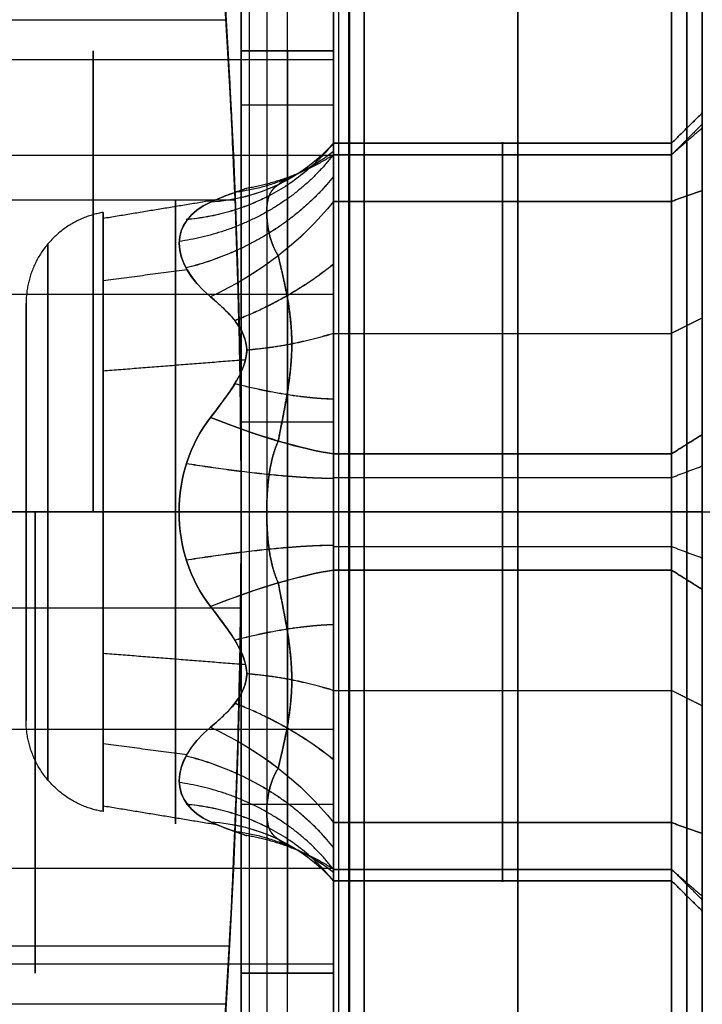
# Model space of a CAD drawing. Header units: millimetres. Extents: x -34.2 to 34.2, y -30.9 to 31.1.
# Tile 72 of 77: x 25 to 27.3, y -1.5 to 1.7. Entities that reach past the tile are written whole.
import ezdxf

# ---------------------------------------------------------------- set-up
doc = ezdxf.new("R2010")
doc.units = ezdxf.units.MM
for name, color, linetype, true_color in [('COTAS', 252, 'Continuous', 0x696969), ('IGES level 1', 7, 'Continuous', 0xe5eaed), ('IGES level 10', 7, 'Continuous', 0xffffff), ('IGES level 12', 7, 'Continuous', 0xffffff), ('IGES level 5', 7, 'Continuous', 0xe5eaed)]:
    doc.layers.add(name, color=color, linetype=linetype, true_color=true_color)

# ---------------------------------------------------------------- blocks, each defined once
blk = doc.blocks.new('Kivi_7w')
at = {"layer": 'IGES level 1'}
for centre, radius, start, end in [((0, 0, -0.3), 31, 270, 90), ((0, 0, -1.55), 30.85, 270, 90), ((0, 0, -1.7), 30.7, 270, 90), ((0, 0), 25.75, 270, 90), ((0, 0, 12), 25.75, 344.19043, 15.80957)]:
    blk.add_arc(centre, radius, start, end, dxfattribs=at)
at = {"layer": 'IGES level 1', "extrusion": (0, 0, -1)}
for centre, radius, start, end in [((0, 0, 1.4), 31, 90, 270), ((0, 0, 0.85), 31, 90, 270), ((0, 0, 0.15), 30.85, 90, 270), ((0, 0), 30.7, 90, 270), ((0, 0), 25.75, 90, 270), ((0, 0, -6), 25.75, 150.80957, 209.19043), ((0, 0, -6), 24.25, 150.39366, 209.60634)]:
    blk.add_arc(centre, radius, start, end, dxfattribs=at)
at = {"layer": 'IGES level 1'}
for points in [[(25.7002, 1.6, 4.3), (24.1972, 1.6, 4.3)], [(24.2287, 1.015, 5.5368), (25.7299, 1.015, 5.5368)], [(24.2287, 1.015, 3.0632), (25.7299, 1.015, 3.0632)], [(23.5, 0, -1.7), (30.7, 0, -1.7)], [(24.25, 0, 12), (25.75, 0, 12)], [(25.75, 0), (30.7, 0)], [(24.248, -0.3121, 5.8693), (25.7481, -0.3121, 5.8693)], [(24.248, -0.3121, 2.7307), (25.7481, -0.3121, 2.7307)], [(24.209, -1.4111, 5.0542), (25.7114, -1.4111, 5.0542)], [(24.209, -1.4111, 3.5458), (25.7114, -1.4111, 3.5458)], [(24.1972, -1.6, 4.3), (25.7002, -1.6, 4.3)]]:
    blk.add_open_spline(points, degree=1, dxfattribs=at)
for points, knots in [([(25.7002, -1.6, 4.3), (25.7002, -1.6, 4.399), (25.7009, -1.5908, 4.5009), (25.7027, -1.561, 4.6551), (25.7034, -1.5484, 4.7067), (25.7053, -1.5176, 4.8098), (25.7068, -1.4918, 4.8794), (25.7107, -1.4237, 5.0438), (25.7166, -1.3265, 5.2364), (25.7294, -1.0335, 5.5292), (25.7331, -0.9354, 5.6023), (25.7374, -0.8021, 5.6854), (25.7387, -0.7598, 5.7088), (25.741, -0.6811, 5.7484), (25.7415, -0.6627, 5.7573), (25.7476, -0.4076, 5.8629), (25.75, -0.1973, 5.9001), (25.75, 0.0995, 5.9), (25.7494, 0.2014, 5.8907), (25.7476, 0.3555, 5.8609), (25.7468, 0.4071, 5.8483), (25.745, 0.5101, 5.8175), (25.7435, 0.5795, 5.7918), (25.7396, 0.7444, 5.7235), (25.7337, 0.9356, 5.6271), (25.7208, 1.2289, 5.3338), (25.7172, 1.302, 5.2358), (25.7128, 1.3852, 5.1025), (25.7115, 1.4085, 5.0604), (25.7093, 1.4481, 4.9819), (25.7088, 1.4568, 4.9639), (25.7027, 1.5627, 4.7085), (25.7002, 1.6, 4.4981), (25.7002, 1.6, 4.3)], [0, 0, 0, 0, 0.0625, 0.0625, 0.09375, 0.09375, 0.125, 0.125, 0.25, 0.25, 0.3125, 0.3125, 0.34375, 0.34375, 0.375, 0.375, 0.5, 0.5, 0.5625, 0.5625, 0.59375, 0.59375, 0.625, 0.625, 0.75, 0.75, 0.8125, 0.8125, 0.84375, 0.84375, 0.875, 0.875, 1, 1, 1, 1]), ([(25.7002, 1.6, 4.3), (25.7002, 1.6, 4.2008), (25.7009, 1.5907, 4.0986), (25.7027, 1.5608, 3.944), (25.7035, 1.5481, 3.8922), (25.7053, 1.5171, 3.7888), (25.7068, 1.4911, 3.7188), (25.7107, 1.4231, 3.555), (25.7166, 1.3257, 3.3627), (25.7295, 1.033, 3.0704), (25.7331, 0.9351, 2.9975), (25.7375, 0.8018, 2.9144), (25.7388, 0.7596, 2.8911), (25.741, 0.681, 2.8515), (25.7415, 0.6626, 2.8426), (25.7476, 0.4073, 2.737), (25.75, 0.1967, 2.6998), (25.75, -0.1003, 2.7001), (25.7494, -0.2023, 2.7094), (25.7476, -0.3565, 2.7393), (25.7468, -0.4082, 2.752), (25.745, -0.5113, 2.7829), (25.7435, -0.5809, 2.8087), (25.7395, -0.7453, 2.877), (25.7337, -0.9371, 2.9741), (25.7208, -1.2297, 3.2671), (25.7172, -1.3026, 3.365), (25.7128, -1.3856, 3.4982), (25.7115, -1.4089, 3.5404), (25.7093, -1.4485, 3.6189), (25.7087, -1.4573, 3.6371), (25.7027, -1.5628, 3.8921), (25.7002, -1.6, 4.1022), (25.7002, -1.6, 4.3)], [1, 1, 1, 1, 1.0625, 1.0625, 1.09375, 1.09375, 1.125, 1.125, 1.25, 1.25, 1.3125, 1.3125, 1.34375, 1.34375, 1.375, 1.375, 1.5, 1.5, 1.5625, 1.5625, 1.59375, 1.59375, 1.625, 1.625, 1.75, 1.75, 1.8125, 1.8125, 1.84375, 1.84375, 1.875, 1.875, 2, 2, 2, 2]), ([(25.7002, -1.6, 4.3), (25.7002, -1.6, 4.399), (25.7009, -1.5908, 4.5009), (25.7027, -1.561, 4.6551), (25.7034, -1.5484, 4.7067), (25.7053, -1.5176, 4.8098), (25.7068, -1.4918, 4.8794), (25.7107, -1.4237, 5.0438), (25.7166, -1.3265, 5.2364), (25.7294, -1.0335, 5.5292), (25.7331, -0.9354, 5.6023), (25.7374, -0.8021, 5.6854), (25.7387, -0.7598, 5.7088), (25.741, -0.6811, 5.7484), (25.7415, -0.6627, 5.7573), (25.7476, -0.4076, 5.8629), (25.75, -0.1973, 5.9001), (25.75, 0.0995, 5.9), (25.7494, 0.2014, 5.8907), (25.7476, 0.3555, 5.8609), (25.7468, 0.4071, 5.8483), (25.745, 0.5101, 5.8175), (25.7435, 0.5795, 5.7918), (25.7396, 0.7444, 5.7235), (25.7337, 0.9356, 5.6271), (25.7208, 1.2289, 5.3338), (25.7172, 1.302, 5.2358), (25.7128, 1.3852, 5.1025), (25.7115, 1.4085, 5.0604), (25.7093, 1.4481, 4.9819), (25.7088, 1.4568, 4.9639), (25.7027, 1.5627, 4.7085), (25.7002, 1.6, 4.4981), (25.7002, 1.6, 4.3)], [0, 0, 0, 0, 0.0625, 0.0625, 0.09375, 0.09375, 0.125, 0.125, 0.25, 0.25, 0.3125, 0.3125, 0.34375, 0.34375, 0.375, 0.375, 0.5, 0.5, 0.5625, 0.5625, 0.59375, 0.59375, 0.625, 0.625, 0.75, 0.75, 0.8125, 0.8125, 0.84375, 0.84375, 0.875, 0.875, 1, 1, 1, 1]), ([(25.7002, 1.6, 4.3), (25.7002, 1.6, 4.2008), (25.7009, 1.5907, 4.0986), (25.7027, 1.5608, 3.944), (25.7035, 1.5481, 3.8922), (25.7053, 1.5171, 3.7888), (25.7068, 1.4911, 3.7188), (25.7107, 1.4231, 3.555), (25.7166, 1.3257, 3.3627), (25.7295, 1.033, 3.0704), (25.7331, 0.9351, 2.9975), (25.7375, 0.8018, 2.9144), (25.7388, 0.7596, 2.8911), (25.741, 0.681, 2.8515), (25.7415, 0.6626, 2.8426), (25.7476, 0.4073, 2.737), (25.75, 0.1967, 2.6998), (25.75, -0.1003, 2.7001), (25.7494, -0.2023, 2.7094), (25.7476, -0.3565, 2.7393), (25.7468, -0.4082, 2.752), (25.745, -0.5113, 2.7829), (25.7435, -0.5809, 2.8087), (25.7395, -0.7453, 2.877), (25.7337, -0.9371, 2.9741), (25.7208, -1.2297, 3.2671), (25.7172, -1.3026, 3.365), (25.7128, -1.3856, 3.4982), (25.7115, -1.4089, 3.5404), (25.7093, -1.4485, 3.6189), (25.7087, -1.4573, 3.6371), (25.7027, -1.5628, 3.8921), (25.7002, -1.6, 4.1022), (25.7002, -1.6, 4.3)], [1, 1, 1, 1, 1.0625, 1.0625, 1.09375, 1.09375, 1.125, 1.125, 1.25, 1.25, 1.3125, 1.3125, 1.34375, 1.34375, 1.375, 1.375, 1.5, 1.5, 1.5625, 1.5625, 1.59375, 1.59375, 1.625, 1.625, 1.75, 1.75, 1.8125, 1.8125, 1.84375, 1.84375, 1.875, 1.875, 2, 2, 2, 2])]:
    blk.add_open_spline(points, degree=3, knots=knots, dxfattribs=at)
at = {"layer": 'IGES level 10', "extrusion": (1, 0, 0)}
for centre, start, end in [((0, 3, 25.75), 180, 0), ((0, 7, 25.75), 0, 180), ((0, 3, 25.75), 180, 0), ((0, 7, 25.75), 0, 180), ((0, 7, 26.05), 0, 180), ((0, 3, 26.05), 180, 0)]:
    blk.add_arc(centre, 1.5, start, end, dxfattribs=at)
at = {"layer": 'IGES level 10', "extrusion": (-1, 0, 0)}
for centre, start, end in [((0, 3, -25.9), 180, 360), ((0, 7, -25.9), 0, 180), ((0, 3, -26.05), 180, 0), ((0, 7, -26.05), 0, 180)]:
    blk.add_arc(centre, 1.5, start, end, dxfattribs=at)
at = {"layer": 'IGES level 10', "extrusion": (0, 1, 0)}
for radius in [0.8, 0.5]:
    blk.add_arc((-26.55, 9.8111), radius, 0, 26.5651, dxfattribs=at)
at = {"layer": 'IGES level 10'}
for points in [[(25.75, 3.5, 4.9056), (25.75, 1.5, 4.9056)], [(26.05, 3.5, 4.9056), (26.05, 1.5, 4.9056)], [(25.75, -3), (25.75, 3)], [(25.9, -3), (25.9, 3)], [(26.05, 3), (26.05, -3)], [(25.75, 2.5, 9.8111), (25.75, -2.5, 9.8111)], [(25.7771, -2.5, 10.0174), (25.7771, 2.5, 10.0174)], [(25.8345, -2.5, 10.1689), (25.8345, 2.5, 10.1689)], [(26.05, 2.5, 9.8111), (26.05, -2.5, 9.8111)], [(26.0669, -2.5, 9.9401), (26.0669, 2.5, 9.9401)], [(26.1028, -2.5, 10.0348), (26.1028, 2.5, 10.0348)], [(25.75, 1.5, 3), (25.75, 1.5, 7)], [(25.75, 1.5, 3), (26.05, 1.5, 3)], [(25.75, 1.5, 3), (25.75, 1.5, 7)], [(25.75, 1.5, 7), (26.05, 1.5, 7)], [(26.05, 1.5, 5), (25.75, 1.5, 5)], [(25.9, 1.5, 7), (25.9, 1.5, 3)], [(26.05, 1.5, 3), (26.05, 1.5, 7)], [(26.05, 1.5, 7), (26.05, 1.5, 3)], [(26.05, 1.3229, 2.2929), (25.75, 1.3229, 2.2929)], [(26.05, 1.3229, 7.7071), (25.75, 1.3229, 7.7071)], [(26.05, 0.2926, 1.5288), (25.75, 0.2926, 1.5288)], [(26.05, 0.2926, 8.4712), (25.75, 0.2926, 8.4712)], [(25.75, 0), (25.75, 0, 1.5)], [(25.75, 0, 8.5), (25.75, 0, 9.8111)], [(25.75, 0), (26.05, 0)], [(25.8345, 0, 10.1689), (29.6972, 0, 17.8944)], [(26.05, 0), (26.05, 0, 1.5)], [(26.05, 0, 8.5), (26.05, 0, 9.8111)], [(26.1028, 0, 10.0348), (29.9655, 0, 17.7603)], [(26.05, -0.9516, 1.8405), (25.75, -0.9516, 1.8405)], [(26.05, -0.9516, 8.1595), (25.75, -0.9516, 8.1595)], [(25.75, -1.5, 7), (25.75, -1.5, 3)], [(25.75, -1.5, 4.9056), (25.75, -3.5, 4.9056)], [(25.75, -1.5, 7), (26.05, -1.5, 7)], [(26.05, -1.5, 3), (25.75, -1.5, 3)], [(25.75, -1.5, 7), (25.75, -1.5, 3)], [(25.75, -1.5, 5), (26.05, -1.5, 5)], [(25.9, -1.5, 3), (25.9, -1.5, 7)], [(26.05, -1.5, 7), (26.05, -1.5, 3)], [(26.05, -1.5, 4.9056), (26.05, -3.5, 4.9056)], [(26.05, -1.5, 3), (26.05, -1.5, 7)]]:
    blk.add_open_spline(points, degree=1, dxfattribs=at)
at = {"layer": 'IGES level 12', "extrusion": (-1, 0, 0)}
for centre, radius, start, end in [((0, 4.3, -26.65), 3.5, 90, 270), ((0, 4.3, -27.2), 3.45, 90, 270), ((0, 4.3, -27.25), 3.4, 90, 270), ((0, 4.3, -26.15), 3.5, 90, 270), ((0, 4.3, -25.2678), 1.5, 90, 270), ((0, 4.3, -26.05), 1.5, 90, 270), ((-0.9034, 4.8216, -27.25), 0.4, 110.9063, 189.0937), ((-0.9034, 3.7784, -27.25), 0.4, 170.9063, 249.0937), ((-4.1619, 4.3, -27.25), 2.9, 350.9063, 9.0937), ((-4.1619, 4.3, -27.2), 2.95, 350.9063, 9.0937), ((-2.081, 7.9043, -27.2), 2.95, 290.9063, 309.0937), ((-2.081, 0.6957, -27.2), 2.95, 50.9063, 69.0937), ((0, 4.3, -25.3004), 0.9744, 90, 270), ((0, 5.3431, -27.25), 0.4, 50.9063, 129.0937), ((0, 3.2569, -27.25), 0.4, 230.9063, 270), ((0, 4.3, -25.3004), 0.9744, 270, 90), ((0, 4.3, -26.05), 1.5, 270, 90), ((0, 4.3, -26.15), 3.5, 270, 90), ((0, 3.2569, -27.25), 0.4, 270, 309.0937), ((0, 4.3, -27.25), 3.4, 270, 90), ((0, 4.3, -25.0792), 1.5, 270, 90), ((0, 4.3, -26.65), 3.5, 270, 90), ((0, 4.3, -27.2), 3.45, 270, 90), ((2.081, 7.9043, -27.2), 2.95, 230.9063, 249.0937), ((2.081, 0.6957, -27.2), 2.95, 110.9063, 129.0937), ((2.081, 7.9043, -27.25), 2.9, 230.9063, 249.0937), ((2.081, 0.6957, -27.25), 2.9, 110.9063, 129.0937), ((0.9034, 4.8216, -27.25), 0.4, 350.9063, 69.0937), ((0.9034, 3.7784, -27.25), 0.4, 290.9063, 9.0937), ((4.1619, 4.3, -27.2), 2.95, 170.9063, 189.0937)]:
    blk.add_arc(centre, radius, start, end, dxfattribs=at)
at = {"layer": 'IGES level 12', "extrusion": (1, 0, 0)}
for centre, radius, start, end in [((0, 4.3, 27.15), 3.5, 270, 90), ((0, 4.3, 26.1), 3.45, 270, 90), ((0, 4.3, 26.05), 3.4, 270, 90), ((0.9034, 4.8216, 27.2), 0.35, 350.9063, 69.0937), ((0.9034, 3.7784, 27.2), 0.35, 290.9063, 9.0937), ((0.9034, 3.7784, 26.6), 0.3, 290.9063, 9.0937), ((0.9034, 4.8216, 26.6), 0.3, 350.9063, 69.0937), ((0.9034, 3.7784, 27.15), 0.3, 290.9063, 9.0937), ((0.9034, 4.8216, 27.15), 0.3, 350.9063, 69.0937), ((4.1619, 4.3, 26.6), 3, 170.9063, 189.0937), ((4.1619, 4.3, 27.15), 3, 170.9063, 189.0937), ((0, 4.3, 25.5355), 1.0138, 270, 90), ((2.081, 0.6957, 26.6), 3, 110.9063, 129.0937), ((2.081, 7.9043, 26.6), 3, 230.9063, 249.0937), ((2.081, 0.6957, 27.15), 3, 110.9063, 129.0937), ((2.081, 7.9043, 27.15), 3, 230.9063, 249.0937), ((0, 4.3, 25.05), 0.6785, 270, 90), ((0, 5.3431, 27.2), 0.35, 50.9063, 129.0937), ((0, 3.2569, 27.2), 0.35, 270, 309.0937), ((0, 3.2569, 26.05), 0.3, 270, 309.0937), ((0, 5.3431, 26.6), 0.3, 50.9063, 129.0937), ((0, 3.2569, 26.6), 0.3, 270, 309.0937), ((0, 5.3431, 27.15), 0.3, 50.9063, 129.0937), ((0, 3.2569, 27.15), 0.3, 270, 309.0937), ((0, 4.3, 26.05), 3.4, 90, 270), ((0, 4.3, 27.15), 3.5, 90, 270), ((0, 4.3, 25.05), 0.6785, 90, 270), ((0, 4.3, 25.5355), 1.0138, 90, 270), ((0, 3.2569, 26.05), 0.3, 230.9063, 270), ((0, 4.3, 26.1), 3.45, 90, 270), ((0, 3.2569, 26.6), 0.3, 230.9063, 270), ((0, 3.2569, 27.15), 0.3, 230.9063, 270), ((0, 3.2569, 27.2), 0.35, 230.9063, 270), ((-2.081, 0.6957, 26.6), 3, 50.9063, 69.0937), ((-2.081, 7.9043, 26.6), 3, 290.9063, 309.0937), ((-2.081, 7.9043, 27.15), 3, 290.9063, 309.0937), ((-2.081, 0.6957, 27.15), 3, 50.9063, 69.0937), ((-0.9034, 3.7784, 26.6), 0.3, 170.9063, 249.0937), ((-0.9034, 4.8216, 26.6), 0.3, 110.9063, 189.0937), ((-0.9034, 4.8216, 27.15), 0.3, 110.9063, 189.0937), ((-0.9034, 3.7784, 27.15), 0.3, 170.9063, 249.0937), ((-0.9034, 4.8216, 27.2), 0.35, 110.9063, 189.0937), ((-0.9034, 3.7784, 27.2), 0.35, 170.9063, 249.0937), ((-4.1619, 4.3, 26.6), 3, 350.9063, 9.0937), ((-4.1619, 4.3, 27.15), 3, 350.9063, 9.0937)]:
    blk.add_arc(centre, radius, start, end, dxfattribs=at)
at = {"layer": 'IGES level 12', "extrusion": (-0.410735, -0.266862, -0.871827)}
blk.add_arc((12.4569, -17.5672, -14.3553), 0.75, 346.6558, 26.2492, dxfattribs=at)
at = {"layer": 'IGES level 12', "extrusion": (0.410735, 0.266862, -0.871827)}
blk.add_arc((-12.4569, 21.7796, 6.8575), 0.75, 166.6558, 206.2492, dxfattribs=at)
at = {"layer": 'IGES level 12', "extrusion": (0.410735, -0.621593, -0.667022)}
blk.add_arc((21.9591, 10.9506, 7.7382), 0.75, 63.7466, 103.34, dxfattribs=at)
at = {"layer": 'IGES level 12', "extrusion": (-0.410735, 0.621593, -0.667022)}
blk.add_arc((-21.9591, -4.5433, -13.4746), 0.75, 243.7466, 283.34, dxfattribs=at)
at = {"layer": 'IGES level 12', "extrusion": (-0.410735, -0.888455, -0.204804)}
blk.add_arc((22.9484, 0.2606, -11.4871), 0.75, 34.5522, 74.1456, dxfattribs=at)
at = {"layer": 'IGES level 12', "extrusion": (-0.410735, -0.888455, 0.204804)}
blk.add_arc((22.9484, 8.1571, -9.7257), 0.75, 285.8544, 325.4478, dxfattribs=at)
at = {"layer": 'IGES level 12', "extrusion": (0, 1, 0)}
for centre, start, end in [((-25.35, 3.6215), 279.5149, 360), ((-25.35, 4.9785), 0, 80.4851)]:
    blk.add_arc(centre, 0.3, start, end, dxfattribs=at)
at = {"layer": 'IGES level 12', "extrusion": (0.410735, -0.888455, 0.204804)}
blk.add_arc((22.9484, 0.2606, 11.4871), 0.75, 34.5522, 74.1456, dxfattribs=at)
at = {"layer": 'IGES level 12', "extrusion": (0.410735, -0.888455, -0.204804)}
blk.add_arc((22.9484, 8.1571, 9.7257), 0.75, 285.8544, 325.4478, dxfattribs=at)
at = {"layer": 'IGES level 12', "extrusion": (0.410735, 0.621593, -0.667022)}
blk.add_arc((-21.9591, 10.9506, 7.7382), 0.75, 76.66, 116.2534, dxfattribs=at)
at = {"layer": 'IGES level 12', "extrusion": (-0.410735, -0.621593, -0.667022)}
blk.add_arc((21.9591, -4.5433, -13.4746), 0.75, 256.66, 296.2534, dxfattribs=at)
at = {"layer": 'IGES level 12', "extrusion": (-0.410735, 0.266862, -0.871827)}
blk.add_arc((-12.4569, -17.5672, -14.3553), 0.75, 153.7508, 193.3442, dxfattribs=at)
at = {"layer": 'IGES level 12', "extrusion": (0.410735, -0.266862, -0.871827)}
blk.add_arc((12.4569, 21.7796, 6.8575), 0.75, 333.7508, 13.3442, dxfattribs=at)
at = {"layer": 'IGES level 12'}
for points, degree in [([(26.05, 1.5, 4.3), (26.05, 3.4, 4.3)], 1), ([(27.25, 1.2619, 4.3), (27.25, 3.4, 4.3)], 1), ([(26.05, 1.4712, 4.0074), (24.6595, 1.4712, 4.0074)], 1), ([(27.25, 1.2984, 4.7583), (27.15, 1.1996, 4.7742)], 1), ([(27.15, 1.1996, 3.8258), (27.25, 1.2984, 3.8417)], 1), ([(27.25, 1.2619, 4.3), (27.15, 1.1619, 4.3)], 1), ([(27.15, 1.1632, 4.9716), (27.25, 1.2498, 5.0216)], 1), ([(27.15, 1.1632, 3.6284), (27.25, 1.2498, 3.5784)], 1), ([(26.05, 1.1996, 3.8258), (27.15, 1.1996, 3.8258)], 1), ([(27.15, 1.1996, 4.7742), (26.05, 1.1996, 4.7742)], 1), ([(26.05, 1.1595, 5.2516), (24.7649, 1.1595, 5.2516)], 1), ([(26.05, 1.1632, 3.6284), (27.15, 1.1632, 3.6284)], 1), ([(26.05, 1.1632, 4.9716), (27.15, 1.1632, 4.9716)], 1), ([(26.05, 1.1619, 4.3), (27.15, 1.1619, 4.3)], 1), ([(27.15, 1.0104, 5.1018), (27.25, 1.0461, 5.1952)], 1), ([(27.25, 1.0461, 3.4048), (27.15, 1.0104, 3.4982)], 1), ([(25.3004, 0.9556, 4.4901), (25.6697, 1.0164, 4.5022)], 1), ([(25.6498, 0.7003, 5.0593), (25.5156, 0.8124, 4.9253), (25.5136, 0.9468, 4.6934), (25.6498, 1.0077, 4.5269)], 3), ([(25.6498, 1.0077, 4.0731), (25.5156, 0.9477, 3.9091), (25.5136, 0.8141, 3.6767), (25.6498, 0.7003, 3.5407)], 3), ([(27.15, 1.0104, 3.4982), (26.05, 1.0104, 3.4982)], 1), ([(26.05, 1.0104, 5.1018), (27.15, 1.0104, 5.1018)], 1), ([(25.3004, 0.7532, 3.6819), (25.5734, 0.7886, 3.6528)], 1), ([(26.05, 0.7071, 2.9771), (24.5539, 0.7071, 2.9771)], 1), ([(25.05, -0.6785, 4.3), (25.05, 0.6785, 4.3)], 1), ([(27.25, 0.631, 5.3928), (27.15, 0.581, 5.3062)], 1), ([(27.25, 0.631, 3.2072), (27.15, 0.581, 3.2938)], 1), ([(26.05, 0.581, 3.2938), (27.15, 0.581, 3.2938)], 1), ([(26.05, 0.581, 5.3062), (27.15, 0.581, 5.3062)], 1), ([(25.3004, 0.4593, 5.1593), (25.7641, 0.4959, 5.2278)], 1), ([(25.6498, 0.3074, 3.3139), (25.5828, 0.2215, 3.2989), (25.5475, 0.1127, 3.2842), (25.5475, 0, 3.2842)], 3), ([(25.5475, 0, 5.3158), (25.5475, 0.113, 5.3158), (25.5827, 0.2213, 5.3012), (25.6498, 0.3074, 5.2861)], 3), ([(27.25, 0.2522, 5.6536), (27.15, 0.1892, 5.576)], 1), ([(27.15, 0.1892, 3.024), (27.25, 0.2522, 2.9464)], 1), ([(27.15, 0.1892, 5.576), (26.05, 0.1892, 5.576)], 1), ([(26.05, 0.1892, 3.024), (27.15, 0.1892, 3.024)], 1), ([(27.15, 0.1123, 2.9787), (27.25, 0.1498, 2.886)], 1), ([(26.05, 0.1123, 2.9787), (27.15, 0.1123, 2.9787)], 1), ([(24.495, 0, 2.8), (26.05, 0, 2.8)], 1), ([(26.05, 0, 5.8), (24.87, 0, 5.8)], 1), ([(25.05, 0, 3.6215), (25.05, 0, 4.9785)], 1), ([(25.5475, 0, 3.2842), (25.3004, 0, 3.3256)], 1), ([(25.3004, 0, 5.2744), (25.5475, 0, 5.3158)], 1), ([(25.5475, 0, 3.2842), (25.5475, -0.113, 3.2842), (25.5827, -0.2213, 3.2988), (25.6498, -0.3074, 3.3139)], 3), ([(25.6498, -0.3074, 5.2861), (25.5828, -0.2215, 5.3011), (25.5475, -0.1127, 5.3158), (25.5475, 0, 5.3158)], 3), ([(26.15, 0, 7.8), (26.05, 0, 7.7)], 1), ([(26.05, 0, 2.9569), (27.15, 0, 2.9569)], 1), ([(26.05, 0, 0.9), (26.15, 0, 0.8)], 1), ([(26.05, 0, 5.6431), (27.15, 0, 5.6431)], 1), ([(26.05, 0, 0.9), (26.05, 0, 2.8)], 1), ([(26.05, 0, 5.8), (26.05, 0, 7.7)], 1), ([(27.15, 0, 7.8), (26.15, 0, 7.8)], 1), ([(27.15, 0, 0.8), (26.15, 0, 0.8)], 1), ([(27.15, 0, 2.9569), (27.25, 0, 2.8569)], 1), ([(27.25, 0, 7.7), (27.15, 0, 7.8)], 1), ([(27.15, 0, 0.8), (27.25, 0, 0.9)], 1), ([(27.15, 0, 5.6431), (27.25, 0, 5.7431)], 1), ([(27.25, 0, 0.9), (27.25, 0, 2.8569)], 1), ([(27.25, 0, 5.7431), (27.25, 0, 7.7)], 1), ([(26.05, -0.1123, 2.9787), (27.15, -0.1123, 2.9787)], 1), ([(27.15, -0.1123, 2.9787), (27.25, -0.1498, 2.886)], 1), ([(27.15, -0.1892, 3.024), (26.05, -0.1892, 3.024)], 1), ([(26.05, -0.1892, 5.576), (27.15, -0.1892, 5.576)], 1), ([(27.15, -0.1892, 5.576), (27.25, -0.2522, 5.6536)], 1), ([(27.25, -0.2522, 2.9464), (27.15, -0.1892, 3.024)], 1), ([(25.3004, -0.4593, 5.1593), (25.7641, -0.4959, 5.2278)], 1), ([(26.05, -0.581, 3.2938), (27.15, -0.581, 3.2938)], 1), ([(26.05, -0.581, 5.3062), (27.15, -0.581, 5.3062)], 1), ([(27.25, -0.631, 5.3928), (27.15, -0.581, 5.3062)], 1), ([(27.25, -0.631, 3.2072), (27.15, -0.581, 3.2938)], 1), ([(25.6498, -0.7003, 3.5407), (25.5156, -0.8124, 3.6747), (25.5136, -0.9468, 3.9066), (25.6498, -1.0077, 4.0731)], 3), ([(25.6498, -1.0077, 4.5269), (25.5156, -0.9477, 4.6909), (25.5136, -0.8141, 4.9233), (25.6498, -0.7003, 5.0593)], 3), ([(26.05, -0.7071, 2.9771), (24.4361, -0.7071, 2.9771)], 1), ([(25.3004, -0.7532, 3.6819), (25.5743, -0.7887, 3.6527)], 1), ([(25.3004, -0.9556, 4.4901), (25.6697, -1.0164, 4.5022)], 1), ([(26.05, -1.0104, 3.4982), (27.15, -1.0104, 3.4982)], 1), ([(27.15, -1.0104, 5.1018), (26.05, -1.0104, 5.1018)], 1), ([(27.25, -1.0461, 5.1952), (27.15, -1.0104, 5.1018)], 1), ([(27.15, -1.0104, 3.4982), (27.25, -1.0461, 3.4048)], 1), ([(26.05, -1.1595, 5.2516), (24.2251, -1.1595, 5.2516)], 1), ([(26.05, -1.1619, 4.3), (27.15, -1.1619, 4.3)], 1), ([(26.05, -1.1632, 3.6284), (27.15, -1.1632, 3.6284)], 1), ([(26.05, -1.1632, 4.9716), (27.15, -1.1632, 4.9716)], 1), ([(27.25, -1.2619, 4.3), (27.15, -1.1619, 4.3)], 1), ([(27.15, -1.1632, 4.9716), (27.25, -1.2498, 5.0216)], 1), ([(27.15, -1.1632, 3.6284), (27.25, -1.2498, 3.5784)], 1), ([(27.15, -1.1996, 3.8258), (26.05, -1.1996, 3.8258)], 1), ([(26.05, -1.1996, 4.7742), (27.15, -1.1996, 4.7742)], 1), ([(27.15, -1.1996, 4.7742), (27.25, -1.2984, 4.7583)], 1), ([(27.25, -1.2984, 3.8417), (27.15, -1.1996, 3.8258)], 1), ([(27.25, -3.4, 4.3), (27.25, -1.2619, 4.3)], 1), ([(26.05, -1.4712, 4.0074), (24.3305, -1.4712, 4.0074)], 1), ([(26.05, -3.4, 4.3), (26.05, -1.5, 4.3)], 1)]:
    blk.add_open_spline(points, degree=degree, dxfattribs=at)
for points, weights, degree in [([(26.05, 1.1999, 4.8673), (25.8732, 0.9779, 4.7388), (25.571, 0.9509, 4.6681)], [1, 0.923518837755, 0.999999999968], 2), ([(26.05, 1.1999, 3.7331), (25.8732, 0.9781, 3.8615), (25.5712, 0.9512, 3.9323)], [1, 0.923564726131, 1], 2), ([(26.05, 1.1632, 3.6284), (25.8701, 0.9265, 3.7651), (25.5475, 0.8797, 3.7921)], [1, 0.916592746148, 1], 2), ([(26.05, 1.1632, 4.9716), (25.8701, 0.9265, 4.8349), (25.5475, 0.8797, 4.8079)], [1, 0.916592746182, 0.999999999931], 2), ([(26.05, 1.1727, 4.5538), (25.9083, 1.0621, 4.4852), (25.7292, 1.0395, 4.4187)], [1, 0.968644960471, 0.999999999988], 2), ([(26.05, 1.1726, 4.0467), (25.9083, 1.0622, 4.1152), (25.7293, 1.0395, 4.1815)], [1, 0.968685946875, 0.999999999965], 2), ([(26.05, 1.1619, 4.3004), (25.9201, 1.0782, 4.3003), (25.7678, 1.0527, 4.3002)], [1, 0.979438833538, 0.999999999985], 2), ([(26.05, 1.0912, 3.5445), (25.8732, 0.869, 3.6725), (25.571, 0.7943, 3.6605)], [1, 0.923518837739, 1], 2), ([(26.05, 1.0909, 5.0557), (25.8732, 0.8688, 4.9278), (25.5712, 0.794, 4.9399)], [1, 0.923564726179, 0.999999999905], 2), ([(25.3004, 0.9744, 4.3), (25.1491, 0.949, 4.3), (25.05, 0.8319, 4.3), (25.05, 0.6785, 4.3)], [0.48063073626, 0.404792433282, 0.404792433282, 0.48063073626], 3), ([(25.121, 0, 3.4277), (25.121, 1.7446, 3.4277), (25.121, 1.7446, 5.1723), (25.121, 0, 5.1723)], [0.847504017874, 0.282501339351, 0.28250133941, 0.847504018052], 3), ([(26.05, 0.8061, 3.4113), (25.9083, 0.6914, 3.4728), (25.7292, 0.6226, 3.4592)], [1, 0.96864496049, 0.99999999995], 2), ([(26.05, 0.8057, 5.1889), (25.9083, 0.6912, 5.1274), (25.7293, 0.6224, 5.141)], [1, 0.968685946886, 0.999999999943], 2), ([(26.05, 0.5813, 3.294), (25.9201, 0.5394, 3.3664), (25.7678, 0.5265, 3.3884)], [1, 0.979438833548, 0.999999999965], 2), ([(26.05, 0.5806, 5.3064), (25.9201, 0.5389, 5.2339), (25.7678, 0.5262, 5.2118)], [1, 0.979438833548, 0.999999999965], 2), ([(26.05, 0.3665, 5.4424), (25.9083, 0.3707, 5.3124), (25.7292, 0.4169, 5.2596)], [1, 0.96864496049, 0.999999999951], 2), ([(26.05, 0.3669, 3.1578), (25.9083, 0.371, 3.2877), (25.7293, 0.4171, 3.3405)], [1, 0.968685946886, 0.999999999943], 2), ([(26.05, 0.1087, 5.6228), (25.8732, 0.1089, 5.3663), (25.571, 0.1567, 5.3076)], [0.999999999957, 0.92351883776, 1], 2), ([(26.05, 0.109, 2.9774), (25.8732, 0.1093, 3.2337), (25.5712, 0.1572, 3.2924)], [1, 0.923564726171, 0.99999999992], 2), ([(25.121, 0, 5.1723), (25.121, -1.7446, 5.1723), (25.121, -1.7446, 3.4277), (25.121, 0, 3.4277)], [0.847504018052, 0.282501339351, 0.282501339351, 0.847504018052], 3), ([(26.05, 0, 5.6431), (25.8701, 0, 5.3699), (25.5475, 0, 5.3158)], [0.999999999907, 0.916592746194, 1], 2), ([(26.05, 0, 2.9569), (25.8701, 0, 3.2301), (25.5475, 0, 3.2842)], [1, 0.916592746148, 1], 2), ([(26.05, -0.1087, 2.9772), (25.8732, -0.1089, 3.2337), (25.571, -0.1567, 3.2924)], [1, 0.923518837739, 1], 2), ([(26.05, -0.109, 5.6226), (25.8732, -0.1093, 5.3663), (25.5712, -0.1572, 5.3076)], [0.999999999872, 0.923564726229, 0.999999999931], 2), ([(26.05, -0.3665, 3.1576), (25.9083, -0.3707, 3.2876), (25.7292, -0.4169, 3.3404)], [1, 0.968644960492, 0.999999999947], 2), ([(26.05, -0.3669, 5.4422), (25.9083, -0.371, 5.3123), (25.7293, -0.4171, 5.2595)], [0.999999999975, 0.968685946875, 0.999999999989], 2), ([(26.05, -0.5806, 3.2936), (25.9201, -0.5389, 3.3661), (25.7678, -0.5262, 3.3882)], [1, 0.979438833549, 0.999999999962], 2), ([(26.05, -0.5813, 5.306), (25.9201, -0.5394, 5.2336), (25.7678, -0.5265, 5.2116)], [0.999999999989, 0.979438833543, 0.999999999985], 2), ([(26.05, -0.8061, 5.1887), (25.9083, -0.6914, 5.1272), (25.7292, -0.6226, 5.1408)], [0.999999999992, 0.968644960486, 0.999999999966], 2), ([(26.05, -0.8057, 3.4111), (25.9083, -0.6912, 3.4726), (25.7293, -0.6224, 3.459)], [1, 0.968685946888, 0.999999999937], 2), ([(25.3004, -0.9744, 4.3), (25.1491, -0.949, 4.3), (25.05, -0.8319, 4.3), (25.05, -0.6785, 4.3)], [0.48063073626, 0.404792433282, 0.404792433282, 0.48063073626], 3), ([(26.05, -1.0912, 5.0555), (25.8732, -0.869, 4.9275), (25.571, -0.7943, 4.9395)], [0.999999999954, 0.923518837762, 1], 2), ([(26.05, -1.0909, 3.5443), (25.8732, -0.8688, 3.6722), (25.5712, -0.794, 3.6601)], [0.999999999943, 0.923564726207, 0.999999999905], 2), ([(26.05, -1.1632, 3.6284), (25.8701, -0.9265, 3.7651), (25.5475, -0.8797, 3.7921)], [0.999999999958, 0.916592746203, 0.999999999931], 2), ([(26.05, -1.1632, 4.9716), (25.8701, -0.9265, 4.8349), (25.5475, -0.8797, 4.8079)], [0.9999999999, 0.916592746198, 1], 2), ([(26.05, -1.1999, 3.7327), (25.8732, -0.9779, 3.8612), (25.571, -0.9509, 3.9319)], [0.999999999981, 0.923518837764, 0.999999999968], 2), ([(26.05, -1.1999, 4.8669), (25.8732, -0.9781, 4.7385), (25.5712, -0.9512, 4.6677)], [0.999999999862, 0.9235647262, 1], 2), ([(26.05, -1.1727, 4.0462), (25.9083, -1.0621, 4.1148), (25.7292, -1.0395, 4.1813)], [0.999999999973, 0.968644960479, 1], 2), ([(26.05, -1.1726, 4.5533), (25.9083, -1.0622, 4.4848), (25.7293, -1.0395, 4.4185)], [0.999999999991, 0.968685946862, 1], 2), ([(26.05, -1.1619, 4.2996), (25.9201, -1.0782, 4.2997), (25.7678, -1.0527, 4.2998)], [0.999999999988, 0.979438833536, 1], 2)]:
    blk.add_rational_spline(points, weights, degree=degree, dxfattribs=at)
for points, knots in [([(26.05, 1.0104, 3.4982), (26.05, 1.0351, 3.5076), (26.05, 1.0639, 3.5225), (26.05, 1.1185, 3.5665), (26.05, 1.144, 3.5953), (26.05, 1.1823, 3.6616), (26.05, 1.1947, 3.6988), (26.05, 1.2052, 3.7674), (26.05, 1.2039, 3.7991), (26.05, 1.1996, 3.8258)], [2.382069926, 2.382069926, 2.382069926, 2.382069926, 2.382344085, 2.382344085, 2.382618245, 2.382618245, 2.382892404, 2.382892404, 2.383166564, 2.383166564, 2.383166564, 2.383166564]), ([(26.05, 1.1996, 4.7742), (26.05, 1.2038, 4.8003), (26.05, 1.2052, 4.8326), (26.05, 1.1945, 4.9019), (26.05, 1.1823, 4.9384), (26.05, 1.144, 5.0047), (26.05, 1.118, 5.034), (26.05, 1.0638, 5.0774), (26.05, 1.0357, 5.0922), (26.05, 1.0104, 5.1018)], [2.382069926, 2.382069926, 2.382069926, 2.382069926, 2.382344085, 2.382344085, 2.382618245, 2.382618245, 2.382892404, 2.382892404, 2.383166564, 2.383166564, 2.383166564, 2.383166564]), ([(26.05, 1.1996, 3.8258), (26.05, 1.1887, 3.8939), (26.05, 1.1793, 3.9676), (26.05, 1.1659, 4.1258), (26.05, 1.1619, 4.213), (26.05, 1.1619, 4.3878), (26.05, 1.166, 4.4749), (26.05, 1.1793, 4.6326), (26.05, 1.1887, 4.706), (26.05, 1.1996, 4.7742)], [2.382069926, 2.382069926, 2.382069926, 2.382069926, 2.3822773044, 2.3822773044, 2.3824846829, 2.3824846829, 2.3826920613, 2.3826920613, 2.3828994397, 2.3828994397, 2.3828994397, 2.3828994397]), ([(25.6498, 1.0077, 4.5269), (25.6678, 1.0157, 4.505), (25.6831, 1.022, 4.4853), (25.7086, 1.032, 4.4507), (25.7124, 1.0334, 4.4461), (25.7539, 1.0484, 4.3786), (25.7678, 1.0527, 4.337), (25.7678, 1.0527, 4.2816), (25.7643, 1.0516, 4.262), (25.7506, 1.047, 4.2208), (25.734, 1.0412, 4.1891), (25.7114, 1.033, 4.1522), (25.6858, 1.0238, 4.1171), (25.6498, 1.0077, 4.0731)], [0.691035, 0.691035, 0.691035, 0.691035, 0.816035, 0.816035, 0.941035, 0.941035, 1.191035, 1.191035, 1.316035, 1.316035, 1.441035, 1.441035, 1.691035, 1.691035, 1.691035, 1.691035]), ([(26.05, 0.1892, 3.024), (26.05, 0.2427, 3.0675), (26.05, 0.3018, 3.1125), (26.05, 0.4321, 3.2032), (26.05, 0.5056, 3.2503), (26.05, 0.657, 3.3376), (26.05, 0.7345, 3.3777), (26.05, 0.8777, 3.445), (26.05, 0.9459, 3.4735), (26.05, 1.0104, 3.4982)], [2.382069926, 2.382069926, 2.382069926, 2.382069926, 2.3822773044, 2.3822773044, 2.3824846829, 2.3824846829, 2.3826920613, 2.3826920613, 2.3828994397, 2.3828994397, 2.3828994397, 2.3828994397]), ([(26.05, 1.0104, 5.1018), (26.05, 0.9461, 5.1264), (26.05, 0.8775, 5.1551), (26.05, 0.7338, 5.2226), (26.05, 0.6563, 5.2627), (26.05, 0.5049, 5.3501), (26.05, 0.4315, 5.3972), (26.05, 0.3016, 5.4877), (26.05, 0.2428, 5.5324), (26.05, 0.1892, 5.576)], [2.382069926, 2.382069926, 2.382069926, 2.382069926, 2.3822773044, 2.3822773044, 2.3824846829, 2.3824846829, 2.3826920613, 2.3826920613, 2.3828994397, 2.3828994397, 2.3828994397, 2.3828994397]), ([(25.6498, 0.7003, 3.5407), (25.6678, 0.6854, 3.5229), (25.6831, 0.6714, 3.5075), (25.7086, 0.6465, 3.4816), (25.7124, 0.6432, 3.4781), (25.7539, 0.5923, 3.4314), (25.7678, 0.5584, 3.4068), (25.7678, 0.5104, 3.3791), (25.7643, 0.4929, 3.3703), (25.7506, 0.4549, 3.3536), (25.734, 0.4245, 3.3428), (25.7114, 0.3885, 3.3315), (25.6858, 0.3535, 3.3219), (25.6498, 0.3074, 3.3139)], [0.691035, 0.691035, 0.691035, 0.691035, 0.816035, 0.816035, 0.941035, 0.941035, 1.191035, 1.191035, 1.316035, 1.316035, 1.441035, 1.441035, 1.691035, 1.691035, 1.691035, 1.691035]), ([(25.6498, 0.3074, 5.2861), (25.6678, 0.3303, 5.2821), (25.6831, 0.3506, 5.2777), (25.7086, 0.3855, 5.2691), (25.7124, 0.3901, 5.268), (25.7539, 0.4561, 5.2473), (25.7678, 0.4943, 5.2302), (25.7678, 0.5423, 5.2025), (25.7643, 0.5587, 5.1917), (25.7506, 0.5921, 5.1671), (25.734, 0.6167, 5.1463), (25.7114, 0.6445, 5.1207), (25.6858, 0.6703, 5.0952), (25.6498, 0.7003, 5.0593)], [0.691035, 0.691035, 0.691035, 0.691035, 0.816035, 0.816035, 0.941035, 0.941035, 1.191035, 1.191035, 1.316035, 1.316035, 1.441035, 1.441035, 1.691035, 1.691035, 1.691035, 1.691035]), ([(26.05, 0.1892, 5.576), (26.05, 0.1686, 5.5926), (26.05, 0.1414, 5.61), (26.05, 0.076, 5.6355), (26.05, 0.0383, 5.6431), (26.05, -0.0383, 5.6431), (26.05, -0.0767, 5.6352), (26.05, -0.1413, 5.61), (26.05, -0.1682, 5.593), (26.05, -0.1892, 5.576)], [0.691034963, 0.691034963, 0.691034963, 0.691034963, 0.691309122, 0.691309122, 0.691583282, 0.691583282, 0.691857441, 0.691857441, 0.692131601, 0.692131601, 0.692131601, 0.692131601]), ([(26.05, -1.0104, 3.4982), (26.05, -0.9461, 3.4736), (26.05, -0.8775, 3.4449), (26.05, -0.7338, 3.3774), (26.05, -0.6563, 3.3373), (26.05, -0.5049, 3.2499), (26.05, -0.4315, 3.2028), (26.05, -0.3016, 3.1123), (26.05, -0.2428, 3.0676), (26.05, -0.1892, 3.024)], [2.3820699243, 2.3820699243, 2.3820699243, 2.3820699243, 2.3822773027, 2.3822773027, 2.3824846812, 2.3824846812, 2.3826920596, 2.3826920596, 2.382899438, 2.382899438, 2.382899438, 2.382899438]), ([(26.05, -0.1892, 5.576), (26.05, -0.2427, 5.5325), (26.05, -0.3018, 5.4875), (26.05, -0.4321, 5.3968), (26.05, -0.5056, 5.3497), (26.05, -0.657, 5.2624), (26.05, -0.7345, 5.2223), (26.05, -0.8777, 5.155), (26.05, -0.9459, 5.1265), (26.05, -1.0104, 5.1018)], [0.6910349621, 0.6910349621, 0.6910349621, 0.6910349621, 0.6912423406, 0.6912423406, 0.691449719, 0.691449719, 0.6916570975, 0.6916570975, 0.6918644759, 0.6918644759, 0.6918644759, 0.6918644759]), ([(25.6498, -0.3074, 3.3139), (25.6678, -0.3303, 3.3179), (25.6831, -0.3506, 3.3223), (25.7086, -0.3855, 3.3309), (25.7124, -0.3901, 3.332), (25.7539, -0.4561, 3.3527), (25.7678, -0.4943, 3.3698), (25.7678, -0.5423, 3.3975), (25.7643, -0.5587, 3.4083), (25.7506, -0.5921, 3.4329), (25.734, -0.6167, 3.4537), (25.7114, -0.6445, 3.4793), (25.6858, -0.6703, 3.5048), (25.6498, -0.7003, 3.5407)], [0.691035, 0.691035, 0.691035, 0.691035, 0.816035, 0.816035, 0.941035, 0.941035, 1.191035, 1.191035, 1.316035, 1.316035, 1.441035, 1.441035, 1.691035, 1.691035, 1.691035, 1.691035]), ([(25.6498, -0.7003, 5.0593), (25.6678, -0.6854, 5.0771), (25.6831, -0.6714, 5.0925), (25.7086, -0.6465, 5.1184), (25.7124, -0.6432, 5.1219), (25.7539, -0.5923, 5.1686), (25.7678, -0.5584, 5.1932), (25.7678, -0.5104, 5.2209), (25.7643, -0.4929, 5.2297), (25.7506, -0.4549, 5.2464), (25.734, -0.4245, 5.2572), (25.7114, -0.3885, 5.2685), (25.6858, -0.3535, 5.2781), (25.6498, -0.3074, 5.2861)], [1.382899, 1.382899, 1.382899, 1.382899, 1.507899, 1.507899, 1.632899, 1.632899, 1.882899, 1.882899, 2.007899, 2.007899, 2.132899, 2.132899, 2.382899, 2.382899, 2.382899, 2.382899]), ([(25.6498, -1.0077, 4.0731), (25.6678, -1.0157, 4.095), (25.6831, -1.022, 4.1147), (25.7086, -1.032, 4.1493), (25.7124, -1.0334, 4.1539), (25.7539, -1.0484, 4.2214), (25.7678, -1.0527, 4.263), (25.7678, -1.0527, 4.3184), (25.7643, -1.0516, 4.338), (25.7506, -1.047, 4.3792), (25.734, -1.0412, 4.4109), (25.7114, -1.033, 4.4478), (25.6858, -1.0238, 4.4829), (25.6498, -1.0077, 4.5269)], [1.382899, 1.382899, 1.382899, 1.382899, 1.507899, 1.507899, 1.632899, 1.632899, 1.882899, 1.882899, 2.007899, 2.007899, 2.132899, 2.132899, 2.382899, 2.382899, 2.382899, 2.382899]), ([(26.05, -1.1996, 3.8258), (26.05, -1.2038, 3.7997), (26.05, -1.2052, 3.7674), (26.05, -1.1945, 3.6981), (26.05, -1.1823, 3.6616), (26.05, -1.144, 3.5953), (26.05, -1.118, 3.566), (26.05, -1.0638, 3.5226), (26.05, -1.0357, 3.5078), (26.05, -1.0104, 3.4982)], [0.691034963, 0.691034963, 0.691034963, 0.691034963, 0.691309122, 0.691309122, 0.691583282, 0.691583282, 0.691857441, 0.691857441, 0.692131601, 0.692131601, 0.692131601, 0.692131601]), ([(26.05, -1.0104, 5.1018), (26.05, -1.0351, 5.0924), (26.05, -1.0639, 5.0775), (26.05, -1.1185, 5.0335), (26.05, -1.144, 5.0047), (26.05, -1.1823, 4.9384), (26.05, -1.1947, 4.9012), (26.05, -1.2052, 4.8326), (26.05, -1.2039, 4.8009), (26.05, -1.1996, 4.7742)], [0.691034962, 0.691034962, 0.691034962, 0.691034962, 0.691309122, 0.691309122, 0.691583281, 0.691583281, 0.691857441, 0.691857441, 0.6921316, 0.6921316, 0.6921316, 0.6921316]), ([(26.05, -1.1996, 4.7742), (26.05, -1.1887, 4.7061), (26.05, -1.1793, 4.6324), (26.05, -1.1659, 4.4742), (26.05, -1.1619, 4.387), (26.05, -1.1619, 4.2122), (26.05, -1.166, 4.1251), (26.05, -1.1793, 3.9674), (26.05, -1.1887, 3.894), (26.05, -1.1996, 3.8258)], [0.691034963, 0.691034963, 0.691034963, 0.691034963, 0.6912423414, 0.6912423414, 0.6914497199, 0.6914497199, 0.6916570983, 0.6916570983, 0.6918644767, 0.6918644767, 0.6918644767, 0.6918644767])]:
    blk.add_open_spline(points, degree=3, knots=knots, dxfattribs=at)
for points, weights, knots in [([(25.8703, 1.0644, 3.9519), (25.8793, 1.0722, 4.0019), (25.89, 1.0793, 4.0564), (25.9077, 1.0896, 4.1725), (25.9145, 1.0929, 4.2364), (25.9144, 1.0929, 4.3641), (25.9076, 1.0896, 4.4281), (25.89, 1.0792, 4.5438), (25.8794, 1.0722, 4.598), (25.8703, 1.0644, 4.6481)], [0.970450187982, 0.976151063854, 0.980953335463, 0.987732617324, 0.989725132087, 0.989713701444, 0.987707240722, 0.980937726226, 0.976158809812, 0.970450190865], [0.002754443, 0.002754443, 0.002754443, 0.002754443, 0.0029618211, 0.0029618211, 0.0031691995, 0.0031691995, 0.003376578, 0.003376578, 0.003583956, 0.003583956, 0.003583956, 0.003583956]), ([(25.8703, 0.8336, 3.5523), (25.8552, 0.8572, 3.5773), (25.8462, 0.8827, 3.6052), (25.835, 0.932, 3.6671), (25.8329, 0.9554, 3.7007), (25.8329, 0.9967, 3.7722), (25.8351, 1.0144, 3.81), (25.8462, 1.043, 3.8829), (25.8549, 1.0543, 3.9183), (25.8703, 1.0644, 3.9519)], [0.970450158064, 0.967105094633, 0.963971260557, 0.959547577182, 0.958296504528, 0.95829624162, 0.959587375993, 0.963977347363, 0.967041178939, 0.970450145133], [0.000533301, 0.000533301, 0.000533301, 0.000533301, 0.000807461, 0.000807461, 0.00108162, 0.00108162, 0.00135578, 0.00135578, 0.001629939, 0.001629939, 0.001629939, 0.001629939]), ([(25.8703, 1.0644, 4.6481), (25.8552, 1.0545, 4.681), (25.8462, 1.043, 4.7171), (25.835, 1.0141, 4.7907), (25.8329, 0.9967, 4.8277), (25.8329, 0.9554, 4.8993), (25.8351, 0.9315, 4.9335), (25.8462, 0.8827, 4.9947), (25.8549, 0.8577, 5.0222), (25.8703, 0.8336, 5.0477)], [0.970450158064, 0.967105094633, 0.963971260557, 0.959547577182, 0.958296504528, 0.95829624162, 0.959587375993, 0.963977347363, 0.967041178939, 0.970450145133], [0.000533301, 0.000533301, 0.000533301, 0.000533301, 0.000807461, 0.000807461, 0.00108162, 0.00108162, 0.00135578, 0.00135578, 0.001629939, 0.001629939, 0.001629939, 0.001629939]), ([(25.8703, 0.2307, 3.2042), (25.8793, 0.2779, 3.2224), (25.89, 0.3286, 3.2435), (25.9077, 0.4344, 3.2926), (25.9145, 0.4914, 3.3217), (25.9144, 0.602, 3.3856), (25.9076, 0.6557, 3.4204), (25.89, 0.7508, 3.4873), (25.8794, 0.7942, 3.5205), (25.8703, 0.8336, 3.5523)], [0.970450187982, 0.976151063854, 0.980953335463, 0.987732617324, 0.989725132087, 0.989713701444, 0.987707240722, 0.980937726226, 0.976158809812, 0.970450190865], [0.002754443, 0.002754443, 0.002754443, 0.002754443, 0.0029618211, 0.0029618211, 0.0031691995, 0.0031691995, 0.003376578, 0.003376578, 0.003583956, 0.003583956, 0.003583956, 0.003583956]), ([(25.8703, 0.8336, 5.0477), (25.8793, 0.7942, 5.0795), (25.89, 0.7506, 5.1128), (25.9077, 0.6552, 5.1799), (25.9145, 0.6015, 5.2147), (25.9144, 0.4909, 5.2786), (25.9076, 0.4339, 5.3076), (25.89, 0.3285, 5.3565), (25.8794, 0.278, 5.3775), (25.8703, 0.2307, 5.3958)], [0.970450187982, 0.976151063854, 0.980953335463, 0.987732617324, 0.989725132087, 0.989713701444, 0.987707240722, 0.980937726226, 0.976158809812, 0.970450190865], [0.002754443, 0.002754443, 0.002754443, 0.002754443, 0.0029618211, 0.0029618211, 0.0031691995, 0.0031691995, 0.003376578, 0.003376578, 0.003583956, 0.003583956, 0.003583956, 0.003583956]), ([(25.8703, -0.2307, 3.2042), (25.8552, -0.1973, 3.1963), (25.8462, -0.1603, 3.1881), (25.835, -0.0821, 3.1764), (25.8329, -0.0413, 3.173), (25.8329, 0.0413, 3.173), (25.8351, 0.0829, 3.1765), (25.8462, 0.1603, 3.1882), (25.8549, 0.1966, 3.1961), (25.8703, 0.2307, 3.2042)], [0.970450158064, 0.967105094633, 0.963971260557, 0.959547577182, 0.958296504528, 0.95829624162, 0.959587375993, 0.963977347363, 0.967041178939, 0.970450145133], [0.000533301, 0.000533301, 0.000533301, 0.000533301, 0.000807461, 0.000807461, 0.00108162, 0.00108162, 0.00135578, 0.00135578, 0.001629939, 0.001629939, 0.001629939, 0.001629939]), ([(25.8703, 0.2307, 5.3958), (25.8552, 0.1973, 5.4037), (25.8462, 0.1603, 5.4119), (25.835, 0.0821, 5.4236), (25.8329, 0.0413, 5.427), (25.8329, -0.0413, 5.427), (25.8351, -0.0829, 5.4235), (25.8462, -0.1603, 5.4118), (25.8549, -0.1966, 5.4039), (25.8703, -0.2307, 5.3958)], [0.970450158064, 0.967105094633, 0.963971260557, 0.959547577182, 0.958296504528, 0.95829624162, 0.959587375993, 0.963977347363, 0.967041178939, 0.970450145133], [0.000533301, 0.000533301, 0.000533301, 0.000533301, 0.000807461, 0.000807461, 0.00108162, 0.00108162, 0.00135578, 0.00135578, 0.001629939, 0.001629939, 0.001629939, 0.001629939]), ([(25.8703, -0.8336, 3.5523), (25.8793, -0.7942, 3.5205), (25.89, -0.7506, 3.4872), (25.9077, -0.6552, 3.4201), (25.9145, -0.6015, 3.3853), (25.9144, -0.4909, 3.3214), (25.9076, -0.4339, 3.2924), (25.89, -0.3285, 3.2435), (25.8794, -0.278, 3.2225), (25.8703, -0.2307, 3.2042)], [0.970450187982, 0.976151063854, 0.980953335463, 0.987732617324, 0.989725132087, 0.989713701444, 0.987707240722, 0.980937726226, 0.976158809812, 0.970450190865], [0.002754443, 0.002754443, 0.002754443, 0.002754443, 0.0029618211, 0.0029618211, 0.0031691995, 0.0031691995, 0.003376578, 0.003376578, 0.003583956, 0.003583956, 0.003583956, 0.003583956]), ([(25.8703, -0.2307, 5.3958), (25.8793, -0.2779, 5.3776), (25.89, -0.3286, 5.3565), (25.9077, -0.4344, 5.3074), (25.9145, -0.4914, 5.2783), (25.9144, -0.602, 5.2144), (25.9076, -0.6557, 5.1796), (25.89, -0.7508, 5.1127), (25.8794, -0.7942, 5.0795), (25.8703, -0.8336, 5.0477)], [0.970450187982, 0.976151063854, 0.980953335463, 0.987732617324, 0.989725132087, 0.989713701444, 0.987707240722, 0.980937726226, 0.976158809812, 0.970450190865], [0.002754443, 0.002754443, 0.002754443, 0.002754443, 0.0029618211, 0.0029618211, 0.0031691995, 0.0031691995, 0.003376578, 0.003376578, 0.003583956, 0.003583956, 0.003583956, 0.003583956]), ([(25.8703, -1.0644, 3.9519), (25.8552, -1.0545, 3.919), (25.8462, -1.043, 3.8829), (25.835, -1.0141, 3.8093), (25.8329, -0.9967, 3.7723), (25.8329, -0.9554, 3.7007), (25.8351, -0.9315, 3.6665), (25.8462, -0.8827, 3.6053), (25.8549, -0.8577, 3.5778), (25.8703, -0.8336, 3.5523)], [0.970450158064, 0.967105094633, 0.963971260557, 0.959547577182, 0.958296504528, 0.95829624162, 0.959587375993, 0.963977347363, 0.967041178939, 0.970450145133], [0.000533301, 0.000533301, 0.000533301, 0.000533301, 0.000807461, 0.000807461, 0.00108162, 0.00108162, 0.00135578, 0.00135578, 0.001629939, 0.001629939, 0.001629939, 0.001629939]), ([(25.8703, -0.8336, 5.0477), (25.8552, -0.8572, 5.0227), (25.8462, -0.8827, 4.9948), (25.835, -0.932, 4.9329), (25.8329, -0.9554, 4.8993), (25.8329, -0.9967, 4.8278), (25.8351, -1.0144, 4.79), (25.8462, -1.043, 4.7171), (25.8549, -1.0543, 4.6817), (25.8703, -1.0644, 4.6481)], [0.970450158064, 0.967105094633, 0.963971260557, 0.959547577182, 0.958296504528, 0.95829624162, 0.959587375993, 0.963977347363, 0.967041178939, 0.970450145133], [0.000533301, 0.000533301, 0.000533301, 0.000533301, 0.000807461, 0.000807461, 0.00108162, 0.00108162, 0.00135578, 0.00135578, 0.001629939, 0.001629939, 0.001629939, 0.001629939]), ([(25.8703, -1.0644, 4.6481), (25.8793, -1.0722, 4.5981), (25.89, -1.0793, 4.5436), (25.9077, -1.0896, 4.4275), (25.9145, -1.0929, 4.3636), (25.9144, -1.0929, 4.2359), (25.9076, -1.0896, 4.1719), (25.89, -1.0792, 4.0562), (25.8794, -1.0722, 4.002), (25.8703, -1.0644, 3.9519)], [0.970450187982, 0.976151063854, 0.980953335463, 0.987732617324, 0.989725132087, 0.989713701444, 0.987707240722, 0.980937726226, 0.976158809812, 0.970450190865], [0.002754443, 0.002754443, 0.002754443, 0.002754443, 0.0029618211, 0.0029618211, 0.0031691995, 0.0031691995, 0.003376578, 0.003376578, 0.003583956, 0.003583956, 0.003583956, 0.003583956])]:
    blk.add_rational_spline(points, weights, degree=3, knots=knots, dxfattribs=at)
at = {"layer": 'IGES level 5', "extrusion": (0, -0.002279, -0.999997)}
for centre, radius in [((0, -0.0098, -21.3), 25), ((0, -0.0098, -28.05), 24.75)]:
    blk.add_arc(centre, radius, 89.966, 269.966, dxfattribs=at)
at = {"layer": 'IGES level 5', "extrusion": (3.67088e-16, -0.002279, -0.999997)}
blk.add_arc((0, -0.0098, -14.8), 25, 89.966, 269.966, dxfattribs=at)
at = {"layer": 'IGES level 5', "extrusion": (0, 0.002279, 0.999997)}
blk.add_arc((0, -0.0098, 14.55), 24.75, 270.034, 90.034, dxfattribs=at)
at = {"layer": 'IGES level 5', "extrusion": (3.67064e-16, -0.002279, -0.999997)}
blk.add_arc((0, -0.0098, -28.3), 24.5, 89.966, 269.966, dxfattribs=at)
at = {"layer": 'IGES level 5', "extrusion": (-3.67064e-16, 0.002279, 0.999997)}
blk.add_arc((0, -0.0098, 14.3), 24.5, 270.034, 90.034, dxfattribs=at)

msp = doc.modelspace()

# ---------------------------------------------------------------- block references
at = {"layer": 'COTAS'}
msp.add_blockref('Kivi_7w', (0, 0.1362, 2.0236), dxfattribs=at)

doc.saveas('drawing.dxf')
